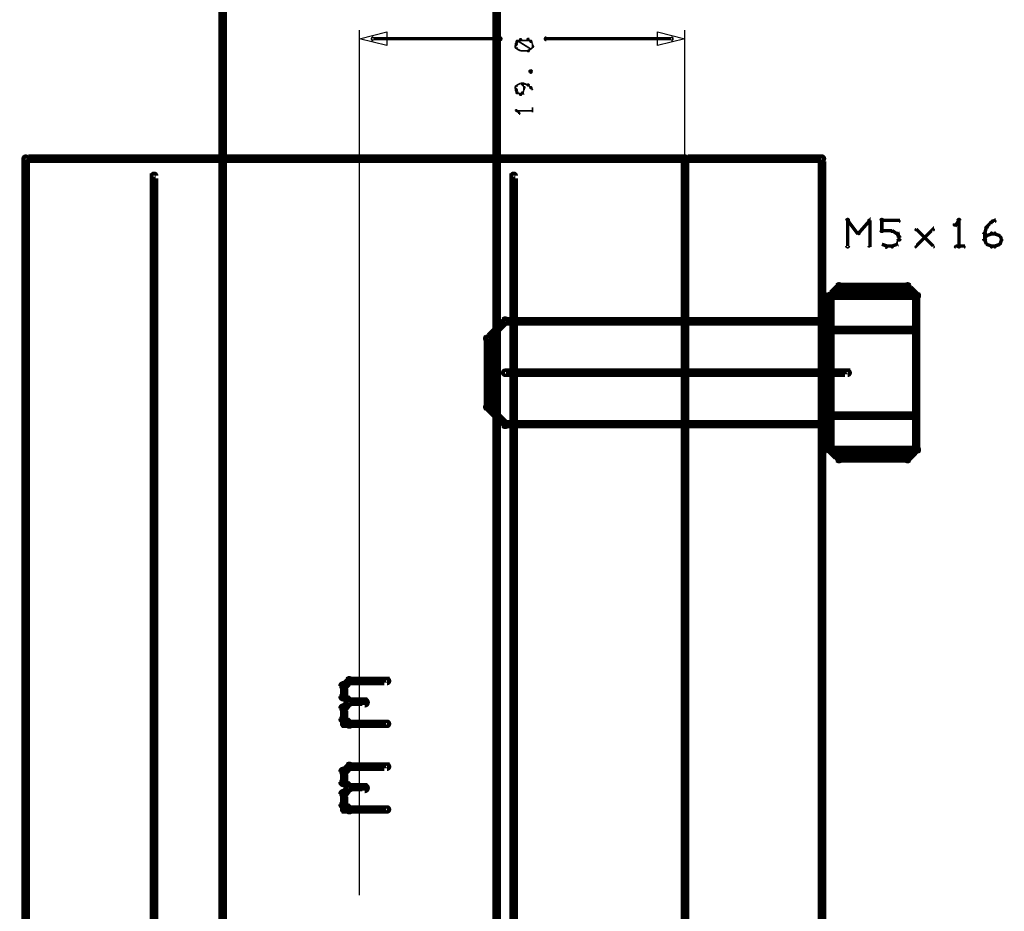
# Model space of a CAD drawing. Extents: x 35 to 575, y 26 to 553.
# Tile 106 of 125: x 435 to 492, y 292 to 344. Entities that reach past the tile are written whole.
import ezdxf

# ---------------------------------------------------------------- set-up
doc = ezdxf.new("R2010")
doc.units = 0
for name, color, linetype in [('BOTTOM', 22, 'CONTINUOUS'), ('DIMENSIONS', 3, 'CONTINUOUS'), ('DRAWING', 1, 'CONTINUOUS'), ('OUTLINES', 5, 'CONTINUOUS')]:
    doc.layers.add(name, color=color, linetype=linetype)

msp = doc.modelspace()

# ---------------------------------------------------------------- linework, layer by layer
at = {"layer": 'BOTTOM', "color": 251}
msp.add_lwpolyline([(462.5, 175, 0.5, 0.5, 0), (462.5, 375, 0, 0, 0), (462.5, 375, 0.3, 0.3, 0), (462.6, 375, 0.3, 0.3, 1), (462.4, 375, 0, 0, 0), (462.5, 374.9, 0.3, 0.3, 1), (462.5, 375.1, 0, 0, 0), (462.5, 375, 0, 0, 0), (462.5, 375, 0.5, 0.5, 0), (446.5, 375, 0, 0, 0), (446.5, 375, 0.3, 0.3, 0), (446.5, 375.1, 0.3, 0.3, 1), (446.5, 374.9, 0, 0, 0), (446.6, 375, 0.3, 0.3, 1), (446.4, 375, 0, 0, 0), (446.5, 375, 0, 0, 0), (446.5, 375, 0.5, 0.5, 0), (446.5, 175, 0.5, 0.5, 0)], format="xyseb", dxfattribs=at)
at = {"layer": 'DIMENSIONS', "color": 94}
for points, format in [([(454.5, 293, 1), (454.5, 293), (454.5, 293), (454.5, 293), (454.5, 343.5), (454.5, 343.5), (454.5, 343.5), (454.5, 343.5, 1), (454.5, 343.5)], "xyb"), ([(473.5, 293, 1), (473.5, 293), (473.5, 293), (473.5, 293), (473.5, 343.5), (473.5, 343.5), (473.5, 343.5), (473.5, 343.5, 1), (473.5, 343.5)], "xyb"), ([(455.3, 343.1, 0.1, 0.1, 1), (455.3, 342.9, 0, 0, 0), (455.3, 343, 0, 0, 0), (455.3, 343, 0.2, 0.2, 0), (462.7, 343, 0.2, 0.2, 0), (462.7, 343, 0, 0, 0), (462.7, 343, 0.1, 0.1, 0), (462.7, 342.9, 0.1, 0.1, 1), (462.7, 343.1, 0, 0, 0)], "xyseb"), ([(463.7, 342.8, 0.1, 0.1, 1), (463.7, 342.9, 0, 0, 0), (463.7, 342.9, 0, 0, 0), (463.7, 342.9, 0.1, 0.1, 0), (463.6, 342.7, 0.1, 0.1, 0), (463.6, 342.7, 0, 0, 0), (463.6, 342.7, 0.1, 0.1, 0), (463.6, 342.7, 0.1, 0.1, 1), (463.7, 342.7, 0, 0, 0)], "xyseb"), ([(463.7, 342.7, 0.1, 0.1, 1), (463.6, 342.7, 0, 0, 0), (463.6, 342.7, 0, 0, 0), (463.6, 342.7, 0.1, 0.1, 0), (463.6, 342.5, 0.1, 0.1, 0), (463.6, 342.5, 0, 0, 0), (463.6, 342.5, 0.1, 0.1, 0), (463.6, 342.5, 0.1, 0.1, 1), (463.7, 342.5, 0, 0, 0)], "xyseb"), ([(463.9, 342.9, 0.1, 0.1, 1), (463.9, 343, 0, 0, 0), (463.9, 342.9, 0, 0, 0), (463.9, 342.9, 0.1, 0.1, 0), (463.7, 342.9, 0.1, 0.1, 0), (463.7, 342.9, 0, 0, 0), (463.7, 342.9, 0.1, 0.1, 0), (463.7, 342.9, 0.1, 0.1, 1), (463.7, 342.8, 0, 0, 0)], "xyseb"), ([(464.5, 342.4, 0.1, 0.1, 1), (464.5, 342.4, 0, 0, 0), (464.5, 342.4, 0, 0, 0), (464.5, 342.4, 0.1, 0.1, 0), (463.7, 342.9, 0.1, 0.1, 0), (463.7, 342.9, 0, 0, 0), (463.7, 342.9, 0.1, 0.1, 0), (463.7, 342.9, 0.1, 0.1, 1), (463.7, 342.8, 0, 0, 0)], "xyseb"), ([(464.3, 342.9, 0.1, 0.1, 1), (464.3, 343, 0, 0, 0), (464.3, 342.9, 0, 0, 0), (464.3, 342.9, 0.1, 0.1, 0), (463.9, 342.9, 0.1, 0.1, 0), (463.9, 342.9, 0, 0, 0), (463.9, 342.9, 0.1, 0.1, 0), (463.9, 343, 0.1, 0.1, 1), (463.9, 342.9, 0, 0, 0)], "xyseb"), ([(464.5, 342.8, 0.1, 0.1, 1), (464.5, 342.9, 0, 0, 0), (464.5, 342.9, 0, 0, 0), (464.5, 342.9, 0.1, 0.1, 0), (464.3, 342.9, 0.1, 0.1, 0), (464.3, 342.9, 0, 0, 0), (464.3, 342.9, 0.1, 0.1, 0), (464.4, 343, 0.1, 0.1, 1), (464.3, 342.9, 0, 0, 0)], "xyseb"), ([(464.6, 342.7, 0.1, 0.1, 1), (464.6, 342.7, 0, 0, 0), (464.6, 342.7, 0, 0, 0), (464.6, 342.7, 0.1, 0.1, 0), (464.5, 342.9, 0.1, 0.1, 0), (464.5, 342.9, 0, 0, 0), (464.5, 342.9, 0.1, 0.1, 0), (464.5, 342.9, 0.1, 0.1, 1), (464.5, 342.8, 0, 0, 0)], "xyseb"), ([(464.6, 342.5, 0.1, 0.1, 1), (464.6, 342.5, 0, 0, 0), (464.6, 342.5, 0, 0, 0), (464.6, 342.5, 0.1, 0.1, 0), (464.6, 342.7, 0.1, 0.1, 0), (464.6, 342.7, 0, 0, 0), (464.6, 342.7, 0.1, 0.1, 0), (464.6, 342.7, 0.1, 0.1, 1), (464.6, 342.7, 0, 0, 0)], "xyseb"), ([(472.7, 342.9, 0.1, 0.1, 1), (472.7, 343.1, 0, 0, 0), (472.7, 343, 0, 0, 0), (472.7, 343, 0.2, 0.2, 0), (465.4, 343, 0.2, 0.2, 0), (465.4, 343, 0, 0, 0), (465.4, 343, 0.1, 0.1, 0), (465.4, 343.1, 0.1, 0.1, 1), (465.4, 342.9, 0, 0, 0)], "xyseb"), ([(463.7, 342.6, 0.1, 0.1, 1), (463.6, 342.5, 0, 0, 0), (463.6, 342.5, 0, 0, 0), (463.6, 342.5, 0.1, 0.1, 0), (463.7, 342.4, 0.1, 0.1, 0), (463.7, 342.4, 0, 0, 0), (463.7, 342.4, 0.1, 0.1, 0), (463.7, 342.4, 0.1, 0.1, 1), (463.7, 342.4, 0, 0, 0)], "xyseb"), ([(463.7, 342.4, 0.1, 0.1, 1), (463.7, 342.4, 0, 0, 0), (463.7, 342.4, 0, 0, 0), (463.7, 342.4, 0.1, 0.1, 0), (463.9, 342.3, 0.1, 0.1, 0), (463.9, 342.3, 0, 0, 0), (463.9, 342.3, 0.1, 0.1, 0), (463.9, 342.3, 0.1, 0.1, 1), (463.9, 342.3, 0, 0, 0)], "xyseb"), ([(463.9, 342.3, 0.1, 0.1, 1), (463.9, 342.3, 0, 0, 0), (463.9, 342.3, 0, 0, 0), (463.9, 342.3, 0.1, 0.1, 0), (464.3, 342.3, 0.1, 0.1, 0), (464.3, 342.3, 0, 0, 0), (464.3, 342.3, 0.1, 0.1, 0), (464.3, 342.3, 0.1, 0.1, 1), (464.3, 342.3, 0, 0, 0)], "xyseb"), ([(464.3, 342.3, 0.1, 0.1, 1), (464.4, 342.3, 0, 0, 0), (464.3, 342.3, 0, 0, 0), (464.3, 342.3, 0.1, 0.1, 0), (464.5, 342.4, 0.1, 0.1, 0), (464.5, 342.4, 0, 0, 0), (464.5, 342.4, 0.1, 0.1, 0), (464.5, 342.4, 0.1, 0.1, 1), (464.5, 342.4, 0, 0, 0)], "xyseb"), ([(464.5, 342.4, 0.1, 0.1, 1), (464.5, 342.4, 0, 0, 0), (464.5, 342.4, 0, 0, 0), (464.5, 342.4, 0.1, 0.1, 0), (464.6, 342.5, 0.1, 0.1, 0), (464.6, 342.5, 0, 0, 0), (464.6, 342.5, 0.1, 0.1, 0), (464.6, 342.5, 0.1, 0.1, 1), (464.6, 342.6, 0, 0, 0)], "xyseb"), ([(464.5, 341.2, 0.1, 0.1, 1), (464.5, 341.2, 0, 0, 0), (464.5, 341.2, 0, 0, 0), (464.5, 341.2, 0.1, 0.1, 0), (464.4, 341.1, 0.1, 0.1, 0), (464.4, 341.1, 0, 0, 0), (464.4, 341.1, 0.1, 0.1, 0), (464.4, 341.1, 0.1, 0.1, 1), (464.5, 341.1, 0, 0, 0)], "xyseb"), ([(464.5, 341.1, 0.1, 0.1, 1), (464.4, 341.1, 0, 0, 0), (464.4, 341.1, 0, 0, 0), (464.4, 341.1, 0.1, 0.1, 0), (464.5, 341, 0.1, 0.1, 0), (464.5, 341, 0, 0, 0), (464.5, 341, 0.1, 0.1, 0), (464.5, 341, 0.1, 0.1, 1), (464.5, 341.1, 0, 0, 0)], "xyseb"), ([(464.5, 341.1, 0.1, 0.1, 1), (464.5, 341, 0, 0, 0), (464.5, 341, 0, 0, 0), (464.5, 341, 0.1, 0.1, 0), (464.6, 341.1, 0.1, 0.1, 0), (464.6, 341.1, 0, 0, 0), (464.6, 341.1, 0.1, 0.1, 0), (464.6, 341.1, 0.1, 0.1, 1), (464.6, 341.1, 0, 0, 0)], "xyseb"), ([(464.6, 341.1, 0.1, 0.1, 1), (464.6, 341.1, 0, 0, 0), (464.6, 341.1, 0, 0, 0), (464.6, 341.1, 0.1, 0.1, 0), (464.5, 341.2, 0.1, 0.1, 0), (464.5, 341.2, 0, 0, 0), (464.5, 341.2, 0.1, 0.1, 0), (464.5, 341.2, 0.1, 0.1, 1), (464.5, 341.2, 0, 0, 0)], "xyseb"), ([(463.9, 340.4, 0.1, 0.1, 1), (463.9, 340.4, 0, 0, 0), (463.9, 340.4, 0, 0, 0), (463.9, 340.4, 0.1, 0.1, 0), (463.7, 340.3, 0.1, 0.1, 0), (463.7, 340.3, 0, 0, 0), (463.7, 340.3, 0.1, 0.1, 0), (463.7, 340.3, 0.1, 0.1, 1), (463.7, 340.3, 0, 0, 0)], "xyseb"), ([(464.1, 340.4, 0.1, 0.1, 1), (464.1, 340.4, 0, 0, 0), (464.1, 340.4, 0, 0, 0), (464.1, 340.4, 0.1, 0.1, 0), (463.9, 340.4, 0.1, 0.1, 0), (463.9, 340.4, 0, 0, 0), (463.9, 340.4, 0.1, 0.1, 0), (463.9, 340.4, 0.1, 0.1, 1), (463.9, 340.4, 0, 0, 0)], "xyseb"), ([(464, 340.3, 0.1, 0.1, 1), (464, 340.3, 0, 0, 0), (464, 340.3, 0, 0, 0), (464, 340.3, 0.1, 0.1, 0), (463.9, 340.4, 0.1, 0.1, 0), (463.9, 340.4, 0, 0, 0), (463.9, 340.4, 0.1, 0.1, 0), (463.9, 340.4, 0.1, 0.1, 1), (463.9, 340.4, 0, 0, 0)], "xyseb"), ([(464.3, 340.3, 0.1, 0.1, 1), (464.4, 340.3, 0, 0, 0), (464.3, 340.3, 0, 0, 0), (464.3, 340.3, 0.1, 0.1, 0), (464.1, 340.4, 0.1, 0.1, 0), (464.1, 340.4, 0, 0, 0), (464.1, 340.4, 0.1, 0.1, 0), (464.1, 340.4, 0.1, 0.1, 1), (464.1, 340.4, 0, 0, 0)], "xyseb"), ([(463.7, 340.3, 0.1, 0.1, 1), (463.7, 340.3, 0, 0, 0), (463.7, 340.3, 0, 0, 0), (463.7, 340.3, 0.1, 0.1, 0), (463.6, 340.2, 0.1, 0.1, 0), (463.6, 340.2, 0, 0, 0), (463.6, 340.2, 0.1, 0.1, 0), (463.6, 340.2, 0.1, 0.1, 1), (463.7, 340.1, 0, 0, 0)], "xyseb"), ([(463.7, 340.2, 0.1, 0.1, 1), (463.6, 340.2, 0, 0, 0), (463.6, 340.2, 0, 0, 0), (463.6, 340.2, 0.1, 0.1, 0), (463.6, 340, 0.1, 0.1, 0), (463.6, 340, 0, 0, 0), (463.6, 340, 0.1, 0.1, 0), (463.6, 340, 0.1, 0.1, 1), (463.7, 340, 0, 0, 0)], "xyseb"), ([(463.7, 340, 0.1, 0.1, 1), (463.6, 340, 0, 0, 0), (463.6, 340, 0, 0, 0), (463.6, 340, 0.1, 0.1, 0), (463.7, 339.8, 0.1, 0.1, 0), (463.7, 339.8, 0, 0, 0), (463.7, 339.8, 0.1, 0.1, 0), (463.7, 339.8, 0.1, 0.1, 1), (463.7, 339.9, 0, 0, 0)], "xyseb"), ([(463.7, 339.9, 0.1, 0.1, 1), (463.7, 339.8, 0, 0, 0), (463.7, 339.8, 0, 0, 0), (463.7, 339.8, 0.1, 0.1, 0), (463.9, 339.8, 0.1, 0.1, 0), (463.9, 339.8, 0, 0, 0), (463.9, 339.8, 0.1, 0.1, 0), (463.9, 339.7, 0.1, 0.1, 1), (463.9, 339.8, 0, 0, 0)], "xyseb"), ([(463.9, 339.8, 0.1, 0.1, 1), (463.9, 339.7, 0, 0, 0), (463.9, 339.8, 0, 0, 0), (463.9, 339.8, 0.1, 0.1, 0), (464, 339.8, 0.1, 0.1, 0), (464, 339.8, 0, 0, 0), (464, 339.8, 0.1, 0.1, 0), (464, 339.8, 0.1, 0.1, 1), (464, 339.9, 0, 0, 0)], "xyseb"), ([(464.1, 340.1, 0.1, 0.1, 1), (464.1, 340.2, 0, 0, 0), (464.1, 340.2, 0, 0, 0), (464.1, 340.2, 0.1, 0.1, 0), (464, 340.3, 0.1, 0.1, 0), (464, 340.3, 0, 0, 0), (464, 340.3, 0.1, 0.1, 0), (464.1, 340.3, 0.1, 0.1, 1), (464, 340.3, 0, 0, 0)], "xyseb"), ([(464, 339.9, 0.1, 0.1, 1), (464.1, 339.8, 0, 0, 0), (464, 339.8, 0, 0, 0), (464, 339.8, 0.1, 0.1, 0), (464.1, 340, 0.1, 0.1, 0), (464.1, 340, 0, 0, 0), (464.1, 340, 0.1, 0.1, 0), (464.1, 340, 0.1, 0.1, 1), (464.1, 340, 0, 0, 0)], "xyseb"), ([(464.1, 340, 0.1, 0.1, 1), (464.1, 340, 0, 0, 0), (464.1, 340, 0, 0, 0), (464.1, 340, 0.1, 0.1, 0), (464.1, 340.2, 0.1, 0.1, 0), (464.1, 340.2, 0, 0, 0), (464.1, 340.2, 0.1, 0.1, 0), (464.1, 340.2, 0.1, 0.1, 1), (464.1, 340.2, 0, 0, 0)], "xyseb"), ([(464.5, 340.1, 0.1, 0.1, 1), (464.5, 340.2, 0, 0, 0), (464.5, 340.2, 0, 0, 0), (464.5, 340.2, 0.1, 0.1, 0), (464.3, 340.3, 0.1, 0.1, 0), (464.3, 340.3, 0, 0, 0), (464.3, 340.3, 0.1, 0.1, 0), (464.4, 340.3, 0.1, 0.1, 1), (464.3, 340.3, 0, 0, 0)], "xyseb"), ([(464.6, 340, 0.1, 0.1, 1), (464.6, 340, 0, 0, 0), (464.6, 340, 0, 0, 0), (464.6, 340, 0.1, 0.1, 0), (464.5, 340.2, 0.1, 0.1, 0), (464.5, 340.2, 0, 0, 0), (464.5, 340.2, 0.1, 0.1, 0), (464.5, 340.2, 0.1, 0.1, 1), (464.5, 340.1, 0, 0, 0)], "xyseb"), ([(463.7, 338.8, 0.1, 0.1, 1), (463.6, 338.8, 0, 0, 0), (463.6, 338.8, 0, 0, 0), (463.6, 338.8, 0.1, 0.1, 0), (463.8, 338.7, 0.1, 0.1, 0), (463.8, 338.7, 0, 0, 0), (463.8, 338.7, 0.1, 0.1, 0), (463.8, 338.6, 0.1, 0.1, 1), (463.8, 338.7, 0, 0, 0)], "xyseb"), ([(464.6, 338.8, 0.1, 0.1, 1), (464.6, 338.8, 0, 0, 0), (464.6, 338.8, 0, 0, 0), (464.6, 338.8, 0.1, 0.1, 0), (463.6, 338.8, 0.1, 0.1, 0), (463.6, 338.8, 0, 0, 0), (463.6, 338.8, 0.1, 0.1, 0), (463.6, 338.8, 0.1, 0.1, 1), (463.6, 338.8, 0, 0, 0)], "xyseb"), ([(464.6, 338.7, 0.1, 0.1, 1), (464.6, 338.7, 0, 0, 0), (464.6, 338.7, 0, 0, 0), (464.6, 338.7, 0.1, 0.1, 0), (464.6, 339, 0.1, 0.1, 0), (464.6, 339, 0, 0, 0), (464.6, 339, 0.1, 0.1, 0), (464.6, 339, 0.1, 0.1, 1), (464.6, 339, 0, 0, 0)], "xyseb")]:
    msp.add_lwpolyline(points, format=format, dxfattribs=at)
for points in [[(454.5, 343, 1), (454.5, 343), (454.5, 343), (454.5, 343), (456.1, 343.4), (456.1, 343.4), (456.1, 343.4, 1), (456.1, 343.4), (456.1, 343.4, 1), (456.1, 343.4), (456.1, 343.4), (456.1, 343.4), (456.1, 342.6), (456.1, 342.6), (456.1, 342.6, 1), (456.1, 342.6), (456.1, 342.6, 1), (456.1, 342.6), (456.1, 342.6), (456.1, 342.6), (454.5, 343), (454.5, 343), (454.5, 343), (454.5, 343, 1), (454.5, 343)], [(473.5, 343, 1), (473.5, 343), (473.5, 343), (473.5, 343), (471.9, 342.6), (471.9, 342.6), (471.9, 342.6, 1), (471.9, 342.6), (471.9, 342.6, 1), (471.9, 342.6), (471.9, 342.6), (471.9, 342.6), (471.9, 343.4), (471.9, 343.4), (471.9, 343.4, 1), (471.9, 343.4), (471.9, 343.4, 1), (471.9, 343.4), (471.9, 343.4), (471.9, 343.4), (473.5, 343), (473.5, 343), (473.5, 343), (473.5, 343, 1), (473.5, 343)]]:
    msp.add_lwpolyline(points, format="xyb", close=True, dxfattribs=at)
at = {"layer": 'DRAWING', "color": 2}
for points in [[(481.5, 206, 0.5, 0.5, 0), (481.5, 336, 0, 0, 0), (481.5, 336, 0.3, 0.3, 0), (481.6, 336, 0.3, 0.3, 1), (481.4, 336, 0, 0, 0), (481.5, 335.9, 0.3, 0.3, 1), (481.5, 336.1, 0, 0, 0), (481.5, 336, 0, 0, 0), (481.5, 336, 0.5, 0.5, 0), (473.5, 336, 0, 0, 0), (473.5, 336, 0.3, 0.3, 0), (473.5, 336.1, 0.3, 0.3, 1), (473.5, 335.9, 0, 0, 0), (473.6, 336, 0.3, 0.3, 1), (473.4, 336, 0, 0, 0), (473.5, 336, 0, 0, 0), (473.5, 336, 0.5, 0.5, 0), (473.5, 206, 0.5, 0.5, 0)], [(463, 323.6, 0.3, 0.3, 1), (463, 323.4, 0, 0, 0), (463, 323.5, 0, 0, 0), (463, 323.5, 0.5, 0.5, 0), (483, 323.5, 0.5, 0.5, 0), (483, 323.5, 0, 0, 0), (483, 323.5, 0.3, 0.3, 0), (483, 323.4, 0.3, 0.3, 1), (483, 323.6, 0, 0, 0)], [(463, 323.6, 0.3, 0.3, 1), (463, 323.4, 0, 0, 0), (463, 323.5, 0, 0, 0), (463, 323.5, 0.5, 0.5, 0), (483, 323.5, 0.5, 0.5, 0), (483, 323.5, 0, 0, 0), (483, 323.5, 0.3, 0.3, 0), (483, 323.4, 0.3, 0.3, 1), (483, 323.6, 0, 0, 0)]]:
    msp.add_lwpolyline(points, format="xyseb", dxfattribs=at)
at = {"layer": 'OUTLINES', "color": 11}
for points in [[(473.5, 251, 0.5, 0.5, 0), (473.5, 336, 0, 0, 0), (473.5, 336, 0.3, 0.3, 0), (473.6, 336, 0.3, 0.3, 1), (473.4, 336, 0, 0, 0), (473.5, 335.9, 0.3, 0.3, 1), (473.5, 336.1, 0, 0, 0), (473.5, 336, 0, 0, 0), (473.5, 336, 0.5, 0.5, 0), (435, 336, 0.5, 0.5, 0), (435, 336, 0, 0, 0), (435, 336, 0.3, 0.3, 0), (435, 336.1, 0.3, 0.3, 1), (435, 335.9, 0, 0, 0), (435.1, 336, 0.3, 0.3, 1), (434.9, 336, 0, 0, 0), (435, 336, 0, 0, 0), (435, 336, 0.5, 0.5, 0), (435, 251, 0, 0, 0)], [(442.4, 252, 0.3, 0.3, 1), (442.6, 252, 0, 0, 0), (442.5, 252, 0, 0, 0), (442.5, 252, 0.5, 0.5, 0), (442.5, 335, 0.5, 0.5, 0), (442.5, 335, 0, 0, 0), (442.5, 335, 0.3, 0.3, 0), (442.6, 335, 0.3, 0.3, 1), (442.4, 335, 0, 0, 0)], [(463.4, 252, 0.3, 0.3, 1), (463.6, 252, 0, 0, 0), (463.5, 252, 0, 0, 0), (463.5, 252, 0.5, 0.5, 0), (463.5, 335, 0.5, 0.5, 0), (463.5, 335, 0, 0, 0), (463.5, 335, 0.3, 0.3, 0), (463.6, 335, 0.3, 0.3, 1), (463.4, 335, 0, 0, 0)], [(482.9, 330.9, 0.1, 0.1, 1), (483.1, 330.9, 0, 0, 0), (483, 330.9, 0, 0, 0), (483, 330.9, 0.2, 0.2, 0), (483, 332.4, 0.2, 0.2, 0), (483, 332.4, 0, 0, 0), (483, 332.4, 0.1, 0.1, 0), (483.1, 332.4, 0.1, 0.1, 1), (482.9, 332.4, 0, 0, 0)], [(483, 332.4, 0.1, 0.1, 1), (483, 332.3, 0, 0, 0), (483, 332.4, 0, 0, 0), (483, 332.4, 0.2, 0.2, 0), (483.6, 331.6, 0.2, 0.2, 0), (483.6, 331.6, 0, 0, 0), (483.6, 331.6, 0.1, 0.1, 0), (483.6, 331.6, 0.1, 0.1, 1), (483.7, 331.7, 0, 0, 0)], [(483.6, 331.7, 0.1, 0.1, 1), (483.7, 331.6, 0, 0, 0), (483.6, 331.6, 0, 0, 0), (483.6, 331.6, 0.2, 0.2, 0), (484.3, 332.4, 0.2, 0.2, 0), (484.3, 332.4, 0, 0, 0), (484.3, 332.4, 0.1, 0.1, 0), (484.3, 332.3, 0.1, 0.1, 1), (484.2, 332.4, 0, 0, 0)], [(484.3, 332.4, 0.1, 0.1, 1), (484.2, 332.4, 0, 0, 0), (484.3, 332.4, 0, 0, 0), (484.3, 332.4, 0.2, 0.2, 0), (484.3, 330.9, 0.2, 0.2, 0), (484.3, 330.9, 0, 0, 0), (484.3, 330.9, 0.1, 0.1, 0), (484.2, 330.9, 0.1, 0.1, 1), (484.3, 330.9, 0, 0, 0)], [(484.9, 331.8, 0.1, 0.1, 1), (485.1, 331.8, 0, 0, 0), (485, 331.8, 0, 0, 0), (485, 331.8, 0.2, 0.2, 0), (485, 332.4, 0.2, 0.2, 0), (485, 332.4, 0, 0, 0), (485, 332.4, 0.1, 0.1, 0), (485.1, 332.4, 0.1, 0.1, 1), (484.9, 332.4, 0, 0, 0)], [(485, 332.4, 0.1, 0.1, 1), (485, 332.3, 0, 0, 0), (485, 332.4, 0, 0, 0), (485, 332.4, 0.2, 0.2, 0), (486, 332.4, 0.2, 0.2, 0), (486, 332.4, 0, 0, 0), (486, 332.4, 0.1, 0.1, 0), (486, 332.3, 0.1, 0.1, 1), (486, 332.4, 0, 0, 0)], [(489.5, 332.3, 0.1, 0.1, 1), (489.5, 332.4, 0, 0, 0), (489.5, 332.4, 0, 0, 0), (489.5, 332.4, 0.2, 0.2, 0), (489.3, 332.1, 0.2, 0.2, 0), (489.3, 332.1, 0, 0, 0), (489.3, 332.1, 0.1, 0.1, 0), (489.2, 332.2, 0.1, 0.1, 1), (489.3, 332.1, 0, 0, 0)], [(489.4, 330.9, 0.1, 0.1, 1), (489.6, 330.9, 0, 0, 0), (489.5, 330.9, 0, 0, 0), (489.5, 330.9, 0.2, 0.2, 0), (489.5, 332.4, 0.2, 0.2, 0), (489.5, 332.4, 0, 0, 0), (489.5, 332.4, 0.1, 0.1, 0), (489.6, 332.4, 0.1, 0.1, 1), (489.4, 332.4, 0, 0, 0)], [(491.1, 332, 0.1, 0.1, 1), (491.2, 332, 0, 0, 0), (491.1, 332, 0, 0, 0), (491.1, 332, 0.2, 0.2, 0), (491.4, 332.3, 0.2, 0.2, 0), (491.4, 332.3, 0, 0, 0), (491.4, 332.3, 0.1, 0.1, 0), (491.4, 332.2, 0.1, 0.1, 1), (491.3, 332.3, 0, 0, 0)], [(491.4, 332.3, 0.1, 0.1, 1), (491.4, 332.2, 0, 0, 0), (491.4, 332.3, 0, 0, 0), (491.4, 332.3, 0.2, 0.2, 0), (491.6, 332.4, 0.2, 0.2, 0), (491.6, 332.4, 0, 0, 0), (491.6, 332.4, 0.1, 0.1, 0), (491.6, 332.3, 0.1, 0.1, 1), (491.6, 332.4, 0, 0, 0)], [(485.6, 331.7, 0.1, 0.1, 1), (485.6, 331.8, 0, 0, 0), (485.6, 331.8, 0, 0, 0), (485.6, 331.8, 0.2, 0.2, 0), (485, 331.8, 0.2, 0.2, 0), (485, 331.8, 0, 0, 0), (485, 331.8, 0.1, 0.1, 0), (485, 331.8, 0.1, 0.1, 1), (485, 331.7, 0, 0, 0)], [(485.9, 331.6, 0.1, 0.1, 1), (485.9, 331.7, 0, 0, 0), (485.9, 331.6, 0, 0, 0), (485.9, 331.6, 0.2, 0.2, 0), (485.6, 331.8, 0.2, 0.2, 0), (485.6, 331.8, 0, 0, 0), (485.6, 331.8, 0.1, 0.1, 0), (485.6, 331.8, 0.1, 0.1, 1), (485.6, 331.7, 0, 0, 0)], [(487, 330.9, 0.1, 0.1, 1), (487, 330.8, 0, 0, 0), (487, 330.9, 0, 0, 0), (487, 330.9, 0.2, 0.2, 0), (488, 331.9, 0.2, 0.2, 0), (488, 331.9, 0, 0, 0), (488, 331.9, 0.1, 0.1, 0), (488, 331.8, 0.1, 0.1, 1), (488, 331.9, 0, 0, 0)], [(488, 330.8, 0.1, 0.1, 1), (488, 330.9, 0, 0, 0), (488, 330.9, 0, 0, 0), (488, 330.9, 0.2, 0.2, 0), (487, 331.9, 0.2, 0.2, 0), (487, 331.9, 0, 0, 0), (487, 331.9, 0.1, 0.1, 0), (487, 331.9, 0.1, 0.1, 1), (487, 331.8, 0, 0, 0)], [(490.9, 331.3, 0.1, 0.1, 1), (491.1, 331.3, 0, 0, 0), (491, 331.3, 0, 0, 0), (491, 331.3, 0.2, 0.2, 0), (491, 331.6, 0.2, 0.2, 0), (491, 331.6, 0, 0, 0), (491, 331.6, 0.1, 0.1, 0), (491.1, 331.6, 0.1, 0.1, 1), (490.9, 331.6, 0, 0, 0)], [(491, 331.6, 0.1, 0.1, 1), (491, 331.6, 0, 0, 0), (491, 331.6, 0, 0, 0), (491, 331.6, 0.2, 0.2, 0), (491.1, 332, 0.2, 0.2, 0), (491.1, 332, 0, 0, 0), (491.1, 332, 0.1, 0.1, 0), (491.2, 332, 0.1, 0.1, 1), (491.1, 332, 0, 0, 0)], [(491.1, 331.5, 0.1, 0.1, 1), (491.1, 331.5, 0, 0, 0), (491.1, 331.5, 0, 0, 0), (491.1, 331.5, 0.2, 0.2, 0), (491.4, 331.6, 0.2, 0.2, 0), (491.4, 331.6, 0, 0, 0), (491.4, 331.6, 0.1, 0.1, 0), (491.4, 331.6, 0.1, 0.1, 1), (491.4, 331.7, 0, 0, 0)], [(491.4, 331.7, 0.1, 0.1, 1), (491.4, 331.6, 0, 0, 0), (491.4, 331.6, 0, 0, 0), (491.4, 331.6, 0.2, 0.2, 0), (491.6, 331.6, 0.2, 0.2, 0), (491.6, 331.6, 0, 0, 0), (491.6, 331.6, 0.1, 0.1, 0), (491.6, 331.6, 0.1, 0.1, 1), (491.6, 331.7, 0, 0, 0)], [(491.6, 331.7, 0.1, 0.1, 1), (491.6, 331.6, 0, 0, 0), (491.6, 331.6, 0, 0, 0), (491.6, 331.6, 0.2, 0.2, 0), (491.9, 331.5, 0.2, 0.2, 0), (491.9, 331.5, 0, 0, 0), (491.9, 331.5, 0.1, 0.1, 0), (491.9, 331.5, 0.1, 0.1, 1), (491.9, 331.5, 0, 0, 0)], [(485.8, 331, 0.1, 0.1, 1), (485.9, 331, 0, 0, 0), (485.9, 331, 0, 0, 0), (485.9, 331, 0.2, 0.2, 0), (486, 331.3, 0.2, 0.2, 0), (486, 331.3, 0, 0, 0), (486, 331.3, 0.1, 0.1, 0), (486, 331.2, 0.1, 0.1, 1), (486, 331.3, 0, 0, 0)], [(486, 331.4, 0.1, 0.1, 1), (486, 331.4, 0, 0, 0), (486, 331.4, 0, 0, 0), (486, 331.4, 0.2, 0.2, 0), (485.9, 331.6, 0.2, 0.2, 0), (485.9, 331.6, 0, 0, 0), (485.9, 331.6, 0.1, 0.1, 0), (485.9, 331.6, 0.1, 0.1, 1), (485.8, 331.6, 0, 0, 0)], [(485.9, 331.3, 0.1, 0.1, 1), (486.1, 331.3, 0, 0, 0), (486, 331.3, 0, 0, 0), (486, 331.3, 0.2, 0.2, 0), (486, 331.4, 0.2, 0.2, 0), (486, 331.4, 0, 0, 0), (486, 331.4, 0.1, 0.1, 0), (486.1, 331.4, 0.1, 0.1, 1), (485.9, 331.4, 0, 0, 0)], [(491, 331.3, 0.1, 0.1, 1), (491, 331.2, 0, 0, 0), (491, 331.3, 0, 0, 0), (491, 331.3, 0.2, 0.2, 0), (491.1, 331.5, 0.2, 0.2, 0), (491.1, 331.5, 0, 0, 0), (491.1, 331.5, 0.1, 0.1, 0), (491.2, 331.5, 0.1, 0.1, 1), (491.1, 331.5, 0, 0, 0)], [(491.1, 331, 0.1, 0.1, 1), (491.2, 331, 0, 0, 0), (491.1, 331, 0, 0, 0), (491.1, 331, 0.2, 0.2, 0), (491, 331.3, 0.2, 0.2, 0), (491, 331.3, 0, 0, 0), (491, 331.3, 0.1, 0.1, 0), (491, 331.3, 0.1, 0.1, 1), (491, 331.2, 0, 0, 0)], [(491.9, 331.5, 0.1, 0.1, 1), (491.8, 331.5, 0, 0, 0), (491.9, 331.5, 0, 0, 0), (491.9, 331.5, 0.2, 0.2, 0), (492, 331.3, 0.2, 0.2, 0), (492, 331.3, 0, 0, 0), (492, 331.3, 0.1, 0.1, 0), (492, 331.2, 0.1, 0.1, 1), (492, 331.3, 0, 0, 0)], [(492, 331.2, 0.1, 0.1, 1), (492, 331.3, 0, 0, 0), (492, 331.3, 0, 0, 0), (492, 331.3, 0.2, 0.2, 0), (491.9, 331, 0.2, 0.2, 0), (491.9, 331, 0, 0, 0), (491.9, 331, 0.1, 0.1, 0), (491.8, 331, 0.1, 0.1, 1), (491.9, 331, 0, 0, 0)], [(485, 331, 0.1, 0.1, 1), (485, 331, 0, 0, 0), (485, 331, 0, 0, 0), (485, 331, 0.2, 0.2, 0), (485.3, 330.9, 0.2, 0.2, 0), (485.3, 330.9, 0, 0, 0), (485.3, 330.9, 0.1, 0.1, 0), (485.2, 330.8, 0.1, 0.1, 1), (485.3, 330.9, 0, 0, 0)], [(485.3, 330.9, 0.1, 0.1, 1), (485.3, 330.8, 0, 0, 0), (485.3, 330.9, 0, 0, 0), (485.3, 330.9, 0.2, 0.2, 0), (485.6, 330.9, 0.2, 0.2, 0), (485.6, 330.9, 0, 0, 0), (485.6, 330.9, 0.1, 0.1, 0), (485.6, 330.8, 0.1, 0.1, 1), (485.6, 330.9, 0, 0, 0)], [(485.6, 330.9, 0.1, 0.1, 1), (485.6, 330.8, 0, 0, 0), (485.6, 330.9, 0, 0, 0), (485.6, 330.9, 0.2, 0.2, 0), (485.9, 331, 0.2, 0.2, 0), (485.9, 331, 0, 0, 0), (485.9, 331, 0.1, 0.1, 0), (485.9, 331, 0.1, 0.1, 1), (485.9, 331, 0, 0, 0)], [(489.3, 330.9, 0.1, 0.1, 1), (489.3, 330.8, 0, 0, 0), (489.3, 330.9, 0, 0, 0), (489.3, 330.9, 0.2, 0.2, 0), (489.8, 330.9, 0.2, 0.2, 0), (489.8, 330.9, 0, 0, 0), (489.8, 330.9, 0.1, 0.1, 0), (489.8, 330.8, 0.1, 0.1, 1), (489.8, 330.9, 0, 0, 0)], [(491.4, 330.8, 0.1, 0.1, 1), (491.4, 330.9, 0, 0, 0), (491.4, 330.9, 0, 0, 0), (491.4, 330.9, 0.2, 0.2, 0), (491.1, 331, 0.2, 0.2, 0), (491.1, 331, 0, 0, 0), (491.1, 331, 0.1, 0.1, 0), (491.1, 331, 0.1, 0.1, 1), (491.1, 331, 0, 0, 0)], [(491.6, 330.8, 0.1, 0.1, 1), (491.6, 330.9, 0, 0, 0), (491.6, 330.9, 0, 0, 0), (491.6, 330.9, 0.2, 0.2, 0), (491.4, 330.9, 0.2, 0.2, 0), (491.4, 330.9, 0, 0, 0), (491.4, 330.9, 0.1, 0.1, 0), (491.4, 330.9, 0.1, 0.1, 1), (491.4, 330.8, 0, 0, 0)], [(491.9, 331, 0.1, 0.1, 1), (491.9, 331, 0, 0, 0), (491.9, 331, 0, 0, 0), (491.9, 331, 0.2, 0.2, 0), (491.6, 330.9, 0.2, 0.2, 0), (491.6, 330.9, 0, 0, 0), (491.6, 330.9, 0.1, 0.1, 0), (491.6, 330.9, 0.1, 0.1, 1), (491.6, 330.8, 0, 0, 0)], [(453.4, 304.6, 0.3, 0.3, 1), (453.7, 304.6, 0, 0, 0), (453.6, 304.6, 0, 0, 0), (453.6, 304.6, 0.5, 0.5, 0), (453.6, 305.2, 0.5, 0.5, 0), (453.6, 305.2, 0, 0, 0), (453.6, 305.2, 0.3, 0.3, 0), (453.7, 305.2, 0.3, 0.3, 1), (453.4, 305.2, 0, 0, 0)], [(453.5, 305.3, 0.3, 0.3, 1), (453.7, 305.1, 0, 0, 0), (453.6, 305.2, 0, 0, 0), (453.6, 305.2, 0.5, 0.5, 0), (453.9, 305.5, 0.5, 0.5, 0), (453.9, 305.5, 0, 0, 0), (453.9, 305.5, 0.3, 0.3, 0), (454, 305.4, 0.3, 0.3, 1), (453.8, 305.6, 0, 0, 0)], [(453.9, 305.6, 0.3, 0.3, 1), (453.9, 305.4, 0, 0, 0), (453.9, 305.5, 0, 0, 0), (453.9, 305.5, 0.5, 0.5, 0), (456.1, 305.5, 0.5, 0.5, 0), (456.1, 305.5, 0, 0, 0), (456.1, 305.5, 0.3, 0.3, 0), (456.1, 305.4, 0.3, 0.3, 1), (456.1, 305.6, 0, 0, 0)], [(453.8, 304.2, 0.3, 0.3, 1), (454, 304.3, 0, 0, 0), (453.9, 304.3, 0, 0, 0), (453.9, 304.3, 0.5, 0.5, 0), (453.6, 304.6, 0.5, 0.5, 0), (453.6, 304.6, 0, 0, 0), (453.6, 304.6, 0.3, 0.3, 0), (453.7, 304.7, 0.3, 0.3, 1), (453.5, 304.5, 0, 0, 0)], [(453.4, 303.3, 0.3, 0.3, 1), (453.7, 303.3, 0, 0, 0), (453.6, 303.3, 0, 0, 0), (453.6, 303.3, 0.5, 0.5, 0), (453.6, 303.9, 0.5, 0.5, 0), (453.6, 303.9, 0, 0, 0), (453.6, 303.9, 0.3, 0.3, 0), (453.7, 303.9, 0.3, 0.3, 1), (453.4, 303.9, 0, 0, 0)], [(453.5, 304, 0.3, 0.3, 1), (453.7, 303.8, 0, 0, 0), (453.6, 303.9, 0, 0, 0), (453.6, 303.9, 0.5, 0.5, 0), (453.9, 304.3, 0.5, 0.5, 0), (453.9, 304.3, 0, 0, 0), (453.9, 304.3, 0.3, 0.3, 0), (454, 304.2, 0.3, 0.3, 1), (453.8, 304.3, 0, 0, 0)], [(453.9, 304.4, 0.3, 0.3, 1), (453.9, 304.1, 0, 0, 0), (453.9, 304.3, 0, 0, 0), (453.9, 304.3, 0.5, 0.5, 0), (454.8, 304.3, 0.5, 0.5, 0), (454.8, 304.3, 0, 0, 0), (454.8, 304.3, 0.3, 0.3, 0), (454.8, 304.1, 0.3, 0.3, 1), (454.8, 304.4, 0, 0, 0)], [(453.8, 302.9, 0.3, 0.3, 1), (454, 303.1, 0, 0, 0), (453.9, 303, 0, 0, 0), (453.9, 303, 0.5, 0.5, 0), (453.6, 303.3, 0.5, 0.5, 0), (453.6, 303.3, 0, 0, 0), (453.6, 303.3, 0.3, 0.3, 0), (453.7, 303.4, 0.3, 0.3, 1), (453.5, 303.2, 0, 0, 0)], [(456.1, 302.9, 0.3, 0.3, 1), (456.1, 303.1, 0, 0, 0), (456.1, 303, 0, 0, 0), (456.1, 303, 0.5, 0.5, 0), (453.6, 303, 0.5, 0.5, 0), (453.6, 303, 0, 0, 0), (453.6, 303, 0.3, 0.3, 0), (453.6, 303.1, 0.3, 0.3, 1), (453.6, 302.9, 0, 0, 0)], [(453.5, 300.3, 0.3, 0.3, 1), (453.7, 300.1, 0, 0, 0), (453.6, 300.2, 0, 0, 0), (453.6, 300.2, 0.5, 0.5, 0), (453.9, 300.5, 0.5, 0.5, 0), (453.9, 300.5, 0, 0, 0), (453.9, 300.5, 0.3, 0.3, 0), (454, 300.4, 0.3, 0.3, 1), (453.8, 300.6, 0, 0, 0)], [(453.9, 300.6, 0.3, 0.3, 1), (453.9, 300.4, 0, 0, 0), (453.9, 300.5, 0, 0, 0), (453.9, 300.5, 0.5, 0.5, 0), (456.1, 300.5, 0.5, 0.5, 0), (456.1, 300.5, 0, 0, 0), (456.1, 300.5, 0.3, 0.3, 0), (456.1, 300.4, 0.3, 0.3, 1), (456.1, 300.6, 0, 0, 0)], [(453.4, 299.6, 0.3, 0.3, 1), (453.7, 299.6, 0, 0, 0), (453.6, 299.6, 0, 0, 0), (453.6, 299.6, 0.5, 0.5, 0), (453.6, 300.2, 0.5, 0.5, 0), (453.6, 300.2, 0, 0, 0), (453.6, 300.2, 0.3, 0.3, 0), (453.7, 300.2, 0.3, 0.3, 1), (453.4, 300.2, 0, 0, 0)], [(453.8, 299.2, 0.3, 0.3, 1), (454, 299.3, 0, 0, 0), (453.9, 299.3, 0, 0, 0), (453.9, 299.3, 0.5, 0.5, 0), (453.6, 299.6, 0.5, 0.5, 0), (453.6, 299.6, 0, 0, 0), (453.6, 299.6, 0.3, 0.3, 0), (453.7, 299.7, 0.3, 0.3, 1), (453.5, 299.5, 0, 0, 0)], [(453.5, 299, 0.3, 0.3, 1), (453.7, 298.8, 0, 0, 0), (453.6, 298.9, 0, 0, 0), (453.6, 298.9, 0.5, 0.5, 0), (453.9, 299.3, 0.5, 0.5, 0), (453.9, 299.3, 0, 0, 0), (453.9, 299.3, 0.3, 0.3, 0), (454, 299.2, 0.3, 0.3, 1), (453.8, 299.3, 0, 0, 0)], [(453.9, 299.4, 0.3, 0.3, 1), (453.9, 299.1, 0, 0, 0), (453.9, 299.3, 0, 0, 0), (453.9, 299.3, 0.5, 0.5, 0), (454.8, 299.3, 0.5, 0.5, 0), (454.8, 299.3, 0, 0, 0), (454.8, 299.3, 0.3, 0.3, 0), (454.8, 299.1, 0.3, 0.3, 1), (454.8, 299.4, 0, 0, 0)], [(453.4, 298.3, 0.3, 0.3, 1), (453.7, 298.3, 0, 0, 0), (453.6, 298.3, 0, 0, 0), (453.6, 298.3, 0.5, 0.5, 0), (453.6, 298.9, 0.5, 0.5, 0), (453.6, 298.9, 0, 0, 0), (453.6, 298.9, 0.3, 0.3, 0), (453.7, 298.9, 0.3, 0.3, 1), (453.4, 298.9, 0, 0, 0)], [(453.8, 297.9, 0.3, 0.3, 1), (454, 298.1, 0, 0, 0), (453.9, 298, 0, 0, 0), (453.9, 298, 0.5, 0.5, 0), (453.6, 298.3, 0.5, 0.5, 0), (453.6, 298.3, 0, 0, 0), (453.6, 298.3, 0.3, 0.3, 0), (453.7, 298.4, 0.3, 0.3, 1), (453.5, 298.2, 0, 0, 0)], [(456.1, 297.9, 0.3, 0.3, 1), (456.1, 298.1, 0, 0, 0), (456.1, 298, 0, 0, 0), (456.1, 298, 0.5, 0.5, 0), (453.6, 298, 0.5, 0.5, 0), (453.6, 298, 0, 0, 0), (453.6, 298, 0.3, 0.3, 0), (453.6, 298.1, 0.3, 0.3, 1), (453.6, 297.9, 0, 0, 0)]]:
    msp.add_lwpolyline(points, format="xyseb", dxfattribs=at)
for points in [[(482.5, 318.6, 0.3, 0.3, 1), (482.5, 318.4, 0, 0, 0), (482.5, 318.5, 0, 0, 0), (482.5, 318.5, 0.5, 0.5, 0), (486.5, 318.5, 0, 0, 0), (486.5, 318.5, 0.3, 0.3, 0), (486.5, 318.4, 0.3, 0.3, 1), (486.5, 318.6, 0, 0, 0), (486.4, 318.6, 0.3, 0.3, 1), (486.6, 318.4, 0, 0, 0), (486.5, 318.5, 0, 0, 0), (486.5, 318.5, 0.5, 0.5, 0), (487, 319, 0, 0, 0), (487, 319, 0.3, 0.3, 0), (487.1, 318.9, 0.3, 0.3, 1), (486.9, 319.1, 0, 0, 0), (486.9, 319, 0.3, 0.3, 1), (487.1, 319, 0, 0, 0), (487, 319, 0, 0, 0), (487, 319, 0.5, 0.5, 0), (487, 328, 0, 0, 0), (487, 328, 0.3, 0.3, 0), (487.1, 328, 0.3, 0.3, 1), (486.9, 328, 0, 0, 0), (486.9, 327.9, 0.3, 0.3, 1), (487.1, 328.1, 0, 0, 0), (487, 328, 0, 0, 0), (487, 328, 0.5, 0.5, 0), (486.5, 328.5, 0, 0, 0), (486.5, 328.5, 0.3, 0.3, 0), (486.6, 328.6, 0.3, 0.3, 1), (486.4, 328.4, 0, 0, 0), (486.5, 328.4, 0.3, 0.3, 1), (486.5, 328.6, 0, 0, 0), (486.5, 328.5, 0, 0, 0), (486.5, 328.5, 0.5, 0.5, 0), (482.5, 328.5, 0, 0, 0), (482.5, 328.5, 0.3, 0.3, 0), (482.5, 328.6, 0.3, 0.3, 1), (482.5, 328.4, 0, 0, 0), (482.6, 328.4, 0.3, 0.3, 1), (482.4, 328.6, 0, 0, 0), (482.5, 328.5, 0, 0, 0), (482.5, 328.5, 0.5, 0.5, 0), (482, 328, 0, 0, 0), (482, 328, 0.3, 0.3, 0), (481.9, 328.1, 0.3, 0.3, 1), (482.1, 327.9, 0, 0, 0), (482.1, 328, 0.3, 0.3, 1), (481.9, 328, 0, 0, 0), (482, 328, 0, 0, 0), (482, 328, 0.5, 0.5, 0), (482, 319, 0, 0, 0), (482, 319, 0.3, 0.3, 0), (481.9, 319, 0.3, 0.3, 1), (482.1, 319, 0, 0, 0), (482.1, 319.1, 0.3, 0.3, 1), (481.9, 318.9, 0, 0, 0), (482, 319, 0, 0, 0), (482, 319, 0.5, 0.5, 0), (482.5, 318.5, 0.5, 0.5, 0), (482.5, 318.5, 0, 0, 0), (482.5, 318.5, 0.3, 0.3, 0), (482.4, 318.4, 0.3, 0.3, 1), (482.6, 318.6, 0, 0, 0)], [(482, 326.1, 0.3, 0.3, 1), (482, 325.9, 0, 0, 0), (482, 326, 0, 0, 0), (482, 326, 0.5, 0.5, 0), (487, 326, 0, 0, 0), (487, 326, 0.3, 0.3, 0), (487, 325.9, 0.3, 0.3, 1), (487, 326.1, 0, 0, 0), (486.9, 326, 0.3, 0.3, 1), (487.1, 326, 0, 0, 0), (487, 326, 0, 0, 0), (487, 326, 0.5, 0.5, 0), (487, 328, 0, 0, 0), (487, 328, 0.3, 0.3, 0), (487.1, 328, 0.3, 0.3, 1), (486.9, 328, 0, 0, 0), (487, 327.9, 0.3, 0.3, 1), (487, 328.1, 0, 0, 0), (487, 328, 0, 0, 0), (487, 328, 0.5, 0.5, 0), (482, 328, 0, 0, 0), (482, 328, 0.3, 0.3, 0), (482, 328.1, 0.3, 0.3, 1), (482, 327.9, 0, 0, 0), (482.1, 328, 0.3, 0.3, 1), (481.9, 328, 0, 0, 0), (482, 328, 0, 0, 0), (482, 328, 0.5, 0.5, 0), (482, 326, 0.5, 0.5, 0), (482, 326, 0, 0, 0), (482, 326, 0.3, 0.3, 0), (481.9, 326, 0.3, 0.3, 1), (482.1, 326, 0, 0, 0)], [(482, 326.4, 0.3, 0.3, 1), (482, 326.6, 0, 0, 0), (482, 326.5, 0, 0, 0), (482, 326.5, 0.5, 0.5, 0), (463, 326.5, 0, 0, 0), (463, 326.5, 0.3, 0.3, 0), (463, 326.6, 0.3, 0.3, 1), (463, 326.4, 0, 0, 0), (463.1, 326.4, 0.3, 0.3, 1), (462.9, 326.6, 0, 0, 0), (463, 326.5, 0, 0, 0), (463, 326.5, 0.5, 0.5, 0), (462, 325.5, 0, 0, 0), (462, 325.5, 0.3, 0.3, 0), (461.9, 325.6, 0.3, 0.3, 1), (462.1, 325.4, 0, 0, 0), (462.1, 325.5, 0.3, 0.3, 1), (461.9, 325.5, 0, 0, 0), (462, 325.5, 0, 0, 0), (462, 325.5, 0.5, 0.5, 0), (462, 321.5, 0, 0, 0), (462, 321.5, 0.3, 0.3, 0), (461.9, 321.5, 0.3, 0.3, 1), (462.1, 321.5, 0, 0, 0), (462.1, 321.6, 0.3, 0.3, 1), (461.9, 321.4, 0, 0, 0), (462, 321.5, 0, 0, 0), (462, 321.5, 0.5, 0.5, 0), (463, 320.5, 0, 0, 0), (463, 320.5, 0.3, 0.3, 0), (462.9, 320.4, 0.3, 0.3, 1), (463.1, 320.6, 0, 0, 0), (463, 320.6, 0.3, 0.3, 1), (463, 320.4, 0, 0, 0), (463, 320.5, 0, 0, 0), (463, 320.5, 0.5, 0.5, 0), (482, 320.5, 0, 0, 0), (482, 320.5, 0.3, 0.3, 0), (482, 320.4, 0.3, 0.3, 1), (482, 320.6, 0, 0, 0), (481.9, 320.5, 0.3, 0.3, 1), (482.1, 320.5, 0, 0, 0), (482, 320.5, 0, 0, 0), (482, 320.5, 0.5, 0.5, 0), (482, 326.5, 0.5, 0.5, 0), (482, 326.5, 0, 0, 0), (482, 326.5, 0.3, 0.3, 0), (482.1, 326.5, 0.3, 0.3, 1), (481.9, 326.5, 0, 0, 0)], [(482, 319.1, 0.3, 0.3, 1), (482, 318.9, 0, 0, 0), (482, 319, 0, 0, 0), (482, 319, 0.5, 0.5, 0), (487, 319, 0, 0, 0), (487, 319, 0.3, 0.3, 0), (487, 318.9, 0.3, 0.3, 1), (487, 319.1, 0, 0, 0), (486.9, 319, 0.3, 0.3, 1), (487.1, 319, 0, 0, 0), (487, 319, 0, 0, 0), (487, 319, 0.5, 0.5, 0), (487, 321, 0, 0, 0), (487, 321, 0.3, 0.3, 0), (487.1, 321, 0.3, 0.3, 1), (486.9, 321, 0, 0, 0), (487, 320.9, 0.3, 0.3, 1), (487, 321.1, 0, 0, 0), (487, 321, 0, 0, 0), (487, 321, 0.5, 0.5, 0), (482, 321, 0, 0, 0), (482, 321, 0.3, 0.3, 0), (482, 321.1, 0.3, 0.3, 1), (482, 320.9, 0, 0, 0), (482.1, 321, 0.3, 0.3, 1), (481.9, 321, 0, 0, 0), (482, 321, 0, 0, 0), (482, 321, 0.5, 0.5, 0), (482, 319, 0.5, 0.5, 0), (482, 319, 0, 0, 0), (482, 319, 0.3, 0.3, 0), (481.9, 319, 0.3, 0.3, 1), (482.1, 319, 0, 0, 0)]]:
    msp.add_lwpolyline(points, format="xyseb", close=True, dxfattribs=at)

doc.saveas('drawing.dxf')
